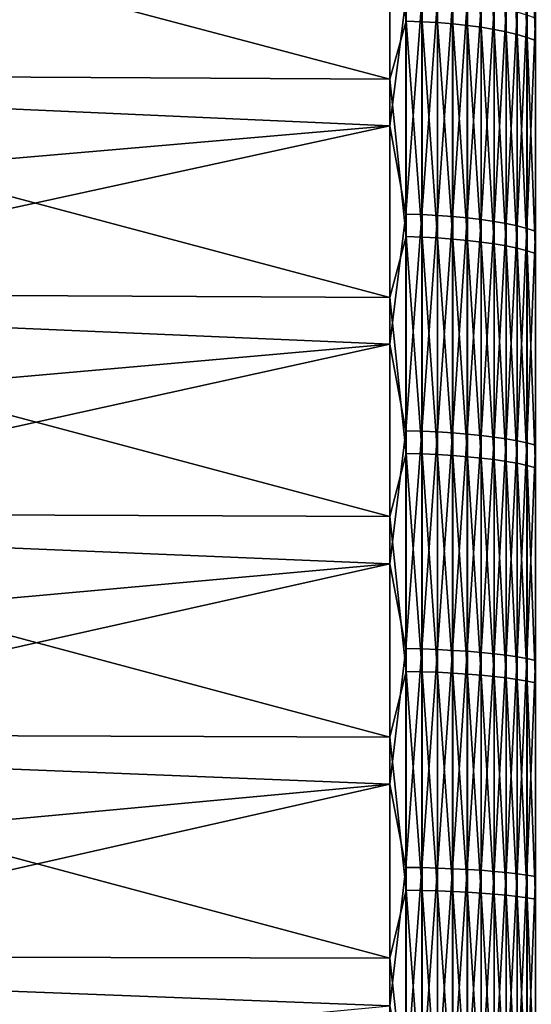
# Model space of a CAD drawing. Header units: metres. Extents: x -2 to 102, y -85 to 102.
# Tile 99 of 256: x 4.44 to 10.38, y 7.48 to 18.92. Entities that reach past the tile are written whole.
import ezdxf

# ---------------------------------------------------------------- set-up
doc = ezdxf.new("R2010")
doc.units = ezdxf.units.M
doc.layers.add('solid_21064300', color=7, linetype='CONTINUOUS')

msp = doc.modelspace()

# ---------------------------------------------------------------- linework, layer by layer
at = {"layer": 'solid_21064300'}
for points in [[(8.92717, 18.902748, -82.596184), (8.740137, 20.742247, -82.167656), (8.92717, 21.388779, -81.987579)], [(8.92717, 21.388779, -81.987579), (9.112282, 21.380905, -81.957397), (9.112282, 18.895788, -82.565781)], [(8.92717, 18.902748, -82.596184), (8.92717, 21.388779, -81.987579), (9.112282, 18.895788, -82.565781)], [(9.112282, 21.380905, -81.957397), (9.293654, 21.368685, -81.910561), (9.293654, 18.884989, -82.518593)], [(9.112282, 18.895788, -82.565781), (9.112282, 21.380905, -81.957397), (9.293654, 18.884989, -82.518593)], [(9.293654, 21.368685, -81.910561), (9.469689, 21.352226, -81.847473), (9.469689, 18.870443, -82.455032)], [(9.293654, 18.884989, -82.518593), (9.293654, 21.368685, -81.910561), (9.469689, 18.870443, -82.455032)], [(9.469689, 21.352226, -81.847473), (9.638835, 21.331675, -81.768692), (9.638835, 18.85228, -82.375664)], [(9.469689, 18.870443, -82.455032), (9.469689, 21.352226, -81.847473), (9.638835, 18.85228, -82.375664)], [(9.638835, 21.331675, -81.768692), (9.799603, 21.307209, -81.674911), (9.799603, 18.830658, -82.281189)], [(9.638835, 18.85228, -82.375664), (9.638835, 21.331675, -81.768692), (9.799603, 18.830658, -82.281189)], [(9.799603, 21.307209, -81.674911), (9.950575, 21.279047, -81.566956), (9.950575, 18.805771, -82.17244)], [(9.799603, 18.830658, -82.281189), (9.799603, 21.307209, -81.674911), (9.950575, 18.805771, -82.17244)], [(9.950575, 21.279047, -81.566956), (10.090423, 21.247437, -81.445786), (10.090423, 18.777834, -82.050369)], [(9.950575, 18.805771, -82.17244), (9.950575, 21.279047, -81.566956), (10.090423, 18.777834, -82.050369)], [(10.090423, 21.247437, -81.445786), (10.217914, 21.212654, -81.312462), (10.217914, 18.747093, -81.916054)], [(10.090423, 18.777834, -82.050369), (10.090423, 21.247437, -81.445786), (10.217914, 18.747093, -81.916054)], [(10.217914, 21.212654, -81.312462), (10.331923, 21.175009, -81.168159), (10.331923, 18.713823, -81.770676)], [(10.217914, 18.747093, -81.916054), (10.217914, 21.212654, -81.312462), (10.331923, 18.713823, -81.770676)], [(10.331923, 21.175009, -81.168159), (10.43145, 21.13483, -81.014145), (10.43145, 18.678316, -81.615517)], [(10.331923, 18.713823, -81.770676), (10.331923, 21.175009, -81.168159), (10.43145, 18.678316, -81.615517)], [(8.740137, 18.226801, -82.761993), (-0.986912, 18.281624, -83.010735), (-0.986912, 20.80463, -82.414604)], [(8.740137, 20.742247, -82.167656), (8.740137, 18.226801, -82.761993), (-0.986912, 20.80463, -82.414604)], [(8.92717, 18.902748, -82.596184), (8.740137, 18.226801, -82.761993), (8.740137, 20.742247, -82.167656)], [(8.740137, 20.20528, 82.301338), (-0.986912, 19.389694, 82.758926), (-0.986912, 18.120836, 83.045982)], [(8.740137, 17.686007, 82.879242), (8.740137, 20.20528, 82.301338), (-0.986912, 18.120836, 83.045982)], [(8.924562, 19.162777, 82.53656), (8.740137, 20.20528, 82.301338), (8.740137, 17.686007, 82.879242)], [(8.924562, 19.162777, 82.53656), (8.740137, 17.686007, 82.879242), (8.924562, 16.66118, 83.077682)], [(8.924562, 19.162777, 82.53656), (8.924562, 16.66118, 83.077682), (9.109715, 19.155777, 82.506416)], [(8.924562, 16.66118, 83.077682), (9.109715, 16.655094, 83.04734), (9.109715, 19.155777, 82.506416)], [(9.109715, 19.155777, 82.506416), (9.109715, 16.655094, 83.04734), (9.291151, 19.144884, 82.459496)], [(9.109715, 16.655094, 83.04734), (9.291151, 16.645622, 83.000107), (9.291151, 19.144884, 82.459496)], [(9.291151, 19.144884, 82.459496), (9.291151, 16.645622, 83.000107), (9.467271, 19.13019, 82.39621)], [(9.291151, 16.645622, 83.000107), (9.467271, 16.632847, 82.936409), (9.467271, 19.13019, 82.39621)], [(9.467271, 19.13019, 82.39621), (9.467271, 16.632847, 82.936409), (9.636523, 19.111828, 82.317116)], [(9.467271, 16.632847, 82.936409), (9.636523, 16.616882, 82.856796), (9.636523, 19.111828, 82.317116)], [(9.636523, 19.111828, 82.317116), (9.636523, 16.616882, 82.856796), (9.797419, 19.089956, 82.222916)], [(9.636523, 16.616882, 82.856796), (9.797419, 16.597866, 82.761978), (9.797419, 19.089956, 82.222916)], [(9.797419, 19.089956, 82.222916), (9.797419, 16.597866, 82.761978), (9.948537, 19.06477, 82.114433)], [(9.797419, 16.597866, 82.761978), (9.948537, 16.575968, 82.652786), (9.948537, 19.06477, 82.114433)], [(9.948537, 19.06477, 82.114433), (9.948537, 16.575968, 82.652786), (10.08855, 19.036489, 81.99263)], [(9.948537, 16.575968, 82.652786), (10.08855, 16.55138, 82.530182), (10.08855, 19.036489, 81.99263)], [(10.08855, 19.036489, 81.99263), (10.08855, 16.55138, 82.530182), (10.216221, 19.005367, 81.858574)], [(10.08855, 16.55138, 82.530182), (10.216221, 16.524319, 82.395248), (10.216221, 19.005367, 81.858574)], [(10.216221, 19.005367, 81.858574), (10.216221, 16.524319, 82.395248), (10.330427, 18.971672, 81.713455)], [(8.92717, 16.399469, -83.129425), (8.740137, 18.226801, -82.761993), (8.92717, 18.902748, -82.596184)], [(8.92717, 18.902748, -82.596184), (9.112282, 18.895788, -82.565781), (9.112282, 16.393433, -83.098824)], [(8.92717, 16.399469, -83.129425), (8.92717, 18.902748, -82.596184), (9.112282, 16.393433, -83.098824)], [(9.112282, 18.895788, -82.565781), (9.293654, 18.884989, -82.518593), (9.293654, 16.384062, -83.051323)], [(9.112282, 16.393433, -83.098824), (9.112282, 18.895788, -82.565781), (9.293654, 16.384062, -83.051323)], [(9.293654, 18.884989, -82.518593), (9.469689, 18.870443, -82.455032), (9.469689, 16.371443, -82.987358)], [(9.293654, 16.384062, -83.051323), (9.293654, 18.884989, -82.518593), (9.469689, 16.371443, -82.987358)], [(9.469689, 18.870443, -82.455032), (9.638835, 18.85228, -82.375664), (9.638835, 16.355684, -82.907478)], [(9.469689, 16.371443, -82.987358), (9.469689, 18.870443, -82.455032), (9.638835, 16.355684, -82.907478)], [(10.216221, 16.524319, 82.395248), (10.330427, 16.495024, 82.249176), (10.330427, 18.971672, 81.713455)], [(10.330427, 18.971672, 81.713455), (10.330427, 16.495024, 82.249176), (10.430161, 18.935705, 81.55854)], [(10.330427, 16.495024, 82.249176), (10.430161, 16.463753, 82.093246), (10.430161, 18.935705, 81.55854)], [(9.638835, 18.85228, -82.375664), (9.799603, 18.830658, -82.281189), (9.799603, 16.336927, -82.812393)], [(9.638835, 16.355684, -82.907478), (9.638835, 18.85228, -82.375664), (9.799603, 16.336927, -82.812393)], [(9.799603, 18.830658, -82.281189), (9.950575, 18.805771, -82.17244), (9.950575, 16.315334, -82.702942)], [(9.799603, 16.336927, -82.812393), (9.799603, 18.830658, -82.281189), (9.950575, 16.315334, -82.702942)], [(9.950575, 18.805771, -82.17244), (10.090423, 18.777834, -82.050369), (10.090423, 16.291098, -82.580078)], [(9.950575, 16.315334, -82.702942), (9.950575, 18.805771, -82.17244), (10.090423, 16.291098, -82.580078)], [(10.090423, 18.777834, -82.050369), (10.217914, 18.747093, -81.916054), (10.217914, 16.264429, -82.444901)], [(10.090423, 16.291098, -82.580078), (10.090423, 18.777834, -82.050369), (10.217914, 16.264429, -82.444901)], [(10.217914, 18.747093, -81.916054), (10.331923, 18.713823, -81.770676), (10.331923, 16.235565, -82.298584)], [(10.217914, 16.264429, -82.444901), (10.217914, 18.747093, -81.916054), (10.331923, 16.235565, -82.298584)], [(10.331923, 18.713823, -81.770676), (10.43145, 18.678316, -81.615517), (10.43145, 16.204758, -82.142426)], [(10.331923, 16.235565, -82.298584), (10.331923, 18.713823, -81.770676), (10.43145, 16.204758, -82.142426)], [(8.740137, 15.6944, -83.27935), (-0.986912, 15.741613, -83.529648), (-0.986912, 18.281624, -83.010735)], [(8.740137, 18.226801, -82.761993), (8.740137, 15.6944, -83.27935), (-0.986912, 18.281624, -83.010735)], [(8.92717, 16.399469, -83.129425), (8.740137, 15.6944, -83.27935), (8.740137, 18.226801, -82.761993)], [(8.740137, 17.686007, 82.879242), (-0.986912, 18.120836, 83.045982), (-0.986912, 16.847733, 83.313591)], [(8.740137, 17.686007, 82.879242), (-0.986912, 16.847733, 83.313591), (-0.986912, 15.570683, 83.561676)], [(8.740137, 15.150281, 83.380051), (8.740137, 17.686007, 82.879242), (-0.986912, 15.570683, 83.561676)], [(8.924562, 16.66118, 83.077682), (8.740137, 17.686007, 82.879242), (8.740137, 15.150281, 83.380051)], [(8.924562, 16.66118, 83.077682), (8.740137, 15.150281, 83.380051), (8.924562, 14.144382, 83.542999)], [(8.924562, 16.66118, 83.077682), (8.924562, 14.144382, 83.542999), (9.109715, 16.655094, 83.04734)], [(8.924562, 14.144382, 83.542999), (9.109715, 14.139215, 83.512489), (9.109715, 16.655094, 83.04734)], [(9.109715, 16.655094, 83.04734), (9.109715, 14.139215, 83.512489), (9.291151, 16.645622, 83.000107)], [(9.109715, 14.139215, 83.512489), (9.291151, 14.131174, 83.464989), (9.291151, 16.645622, 83.000107)], [(9.291151, 16.645622, 83.000107), (9.291151, 14.131174, 83.464989), (9.467271, 16.632847, 82.936409)], [(9.291151, 14.131174, 83.464989), (9.467271, 14.120329, 83.400932), (9.467271, 16.632847, 82.936409)], [(9.467271, 16.632847, 82.936409), (9.467271, 14.120329, 83.400932), (9.636523, 16.616882, 82.856796)], [(9.467271, 14.120329, 83.400932), (9.636523, 14.106774, 83.320877), (9.636523, 16.616882, 82.856796)], [(9.636523, 16.616882, 82.856796), (9.636523, 14.106774, 83.320877), (9.797419, 16.597866, 82.761978)], [(9.636523, 14.106774, 83.320877), (9.797419, 14.090631, 83.225525), (9.797419, 16.597866, 82.761978)], [(9.797419, 16.597866, 82.761978), (9.797419, 14.090631, 83.225525), (9.948537, 16.575968, 82.652786)], [(9.797419, 14.090631, 83.225525), (9.948537, 14.072041, 83.115723), (9.948537, 16.575968, 82.652786)], [(9.948537, 16.575968, 82.652786), (9.948537, 14.072041, 83.115723), (10.08855, 16.55138, 82.530182)], [(9.948537, 14.072041, 83.115723), (10.08855, 14.051167, 82.992432), (10.08855, 16.55138, 82.530182)], [(10.08855, 16.55138, 82.530182), (10.08855, 14.051167, 82.992432), (10.216221, 16.524319, 82.395248)], [(10.08855, 14.051167, 82.992432), (10.216221, 14.028194, 82.856743), (10.216221, 16.524319, 82.395248)], [(10.216221, 16.524319, 82.395248), (10.216221, 14.028194, 82.856743), (10.330427, 16.495024, 82.249176)], [(10.216221, 14.028194, 82.856743), (10.330427, 14.003325, 82.709854), (10.330427, 16.495024, 82.249176)], [(10.330427, 16.495024, 82.249176), (10.330427, 14.003325, 82.709854), (10.430161, 16.463753, 82.093246)], [(8.92717, 13.881227, -83.586807), (8.740137, 15.6944, -83.27935), (8.92717, 16.399469, -83.129425)], [(8.92717, 16.399469, -83.129425), (9.112282, 16.393433, -83.098824), (9.112282, 13.876117, -83.556038)], [(8.92717, 13.881227, -83.586807), (8.92717, 16.399469, -83.129425), (9.112282, 13.876117, -83.556038)], [(9.112282, 16.393433, -83.098824), (9.293654, 16.384062, -83.051323), (9.293654, 13.868186, -83.508286)], [(9.112282, 13.876117, -83.556038), (9.112282, 16.393433, -83.098824), (9.293654, 13.868186, -83.508286)], [(9.293654, 16.384062, -83.051323), (9.469689, 16.371443, -82.987358), (9.469689, 13.857505, -83.443962)], [(9.293654, 13.868186, -83.508286), (9.293654, 16.384062, -83.051323), (9.469689, 13.857505, -83.443962)], [(9.469689, 16.371443, -82.987358), (9.638835, 16.355684, -82.907478), (9.638835, 13.844167, -83.363647)], [(9.469689, 13.857505, -83.443962), (9.469689, 16.371443, -82.987358), (9.638835, 13.844167, -83.363647)], [(9.638835, 16.355684, -82.907478), (9.799603, 16.336927, -82.812393), (9.799603, 13.828289, -83.268036)], [(9.638835, 13.844167, -83.363647), (9.638835, 16.355684, -82.907478), (9.799603, 13.828289, -83.268036)], [(10.330427, 14.003325, 82.709854), (10.430161, 13.976776, 82.553047), (10.430161, 16.463753, 82.093246)], [(9.799603, 16.336927, -82.812393), (9.950575, 16.315334, -82.702942), (9.950575, 13.810012, -83.157982)], [(9.799603, 13.828289, -83.268036), (9.799603, 16.336927, -82.812393), (9.950575, 13.810012, -83.157982)], [(9.950575, 16.315334, -82.702942), (10.090423, 16.291098, -82.580078), (10.090423, 13.789496, -83.034447)], [(9.950575, 13.810012, -83.157982), (9.950575, 16.315334, -82.702942), (10.090423, 13.789496, -83.034447)], [(10.090423, 16.291098, -82.580078), (10.217914, 16.264429, -82.444901), (10.217914, 13.766923, -82.898521)], [(10.090423, 13.789496, -83.034447), (10.090423, 16.291098, -82.580078), (10.217914, 13.766923, -82.898521)], [(10.217914, 16.264429, -82.444901), (10.331923, 16.235565, -82.298584), (10.331923, 13.742491, -82.751404)], [(10.217914, 13.766923, -82.898521), (10.217914, 16.264429, -82.444901), (10.331923, 13.742491, -82.751404)], [(10.331923, 16.235565, -82.298584), (10.43145, 16.204758, -82.142426), (10.43145, 13.716415, -82.594383)], [(10.331923, 13.742491, -82.751404), (10.331923, 16.235565, -82.298584), (10.43145, 13.716415, -82.594383)], [(8.740137, 13.147399, -83.719231), (-0.986912, 13.186959, -83.970856), (-0.986912, 15.741613, -83.529648)], [(8.740137, 15.6944, -83.27935), (8.740137, 13.147399, -83.719231), (-0.986912, 15.741613, -83.529648)], [(8.92717, 13.881227, -83.586807), (8.740137, 13.147399, -83.719231), (8.740137, 15.6944, -83.27935)], [(8.740137, 15.150281, 83.380051), (-0.986912, 15.570683, 83.561676), (-0.986912, 14.289987, 83.790192)], [(8.740137, 15.150281, 83.380051), (-0.986912, 14.289987, 83.790192), (-0.986912, 13.005943, 83.999077)], [(8.740137, 12.600462, 83.803291), (8.740137, 15.150281, 83.380051), (-0.986912, 13.005943, 83.999077)], [(8.924562, 14.144382, 83.542999), (8.740137, 15.150281, 83.380051), (8.740137, 12.600462, 83.803291)], [(8.924562, 14.144382, 83.542999), (8.740137, 12.600462, 83.803291), (8.924562, 11.614677, 83.932091)], [(8.924562, 14.144382, 83.542999), (8.924562, 11.614677, 83.932091), (9.109715, 14.139215, 83.512489)], [(8.924562, 11.614677, 83.932091), (9.109715, 11.610435, 83.901436), (9.109715, 14.139215, 83.512489)], [(9.109715, 14.139215, 83.512489), (9.109715, 11.610435, 83.901436), (9.291151, 14.131174, 83.464989)], [(9.109715, 11.610435, 83.901436), (9.291151, 11.603832, 83.853714), (9.291151, 14.131174, 83.464989)], [(9.291151, 14.131174, 83.464989), (9.291151, 11.603832, 83.853714), (9.467271, 14.120329, 83.400932)], [(9.291151, 11.603832, 83.853714), (9.467271, 11.594926, 83.78936), (9.467271, 14.120329, 83.400932)], [(9.467271, 14.120329, 83.400932), (9.467271, 11.594926, 83.78936), (9.636523, 14.106774, 83.320877)], [(9.467271, 11.594926, 83.78936), (9.636523, 11.583797, 83.708931), (9.636523, 14.106774, 83.320877)], [(9.636523, 14.106774, 83.320877), (9.636523, 11.583797, 83.708931), (9.797419, 14.090631, 83.225525)], [(9.636523, 11.583797, 83.708931), (9.797419, 11.57054, 83.613136), (9.797419, 14.090631, 83.225525)], [(9.797419, 14.090631, 83.225525), (9.797419, 11.57054, 83.613136), (9.948537, 14.072041, 83.115723)], [(9.797419, 11.57054, 83.613136), (9.948537, 11.555275, 83.502823), (9.948537, 14.072041, 83.115723)], [(9.948537, 14.072041, 83.115723), (9.948537, 11.555275, 83.502823), (10.08855, 14.051167, 82.992432)], [(9.948537, 11.555275, 83.502823), (10.08855, 11.538135, 83.37896), (10.08855, 14.051167, 82.992432)], [(10.08855, 14.051167, 82.992432), (10.08855, 11.538135, 83.37896), (10.216221, 14.028194, 82.856743)], [(10.08855, 11.538135, 83.37896), (10.216221, 11.51927, 83.242638), (10.216221, 14.028194, 82.856743)], [(10.216221, 14.028194, 82.856743), (10.216221, 11.51927, 83.242638), (10.330427, 14.003325, 82.709854)], [(10.216221, 11.51927, 83.242638), (10.330427, 11.498848, 83.095062), (10.330427, 14.003325, 82.709854)], [(10.330427, 14.003325, 82.709854), (10.330427, 11.498848, 83.095062), (10.430161, 13.976776, 82.553047)], [(10.330427, 11.498848, 83.095062), (10.430161, 11.477048, 82.937523), (10.430161, 13.976776, 82.553047)], [(8.92717, 11.350319, -83.967934), (8.740137, 13.147399, -83.719231), (8.92717, 13.881227, -83.586807)], [(8.92717, 13.881227, -83.586807), (9.112282, 13.876117, -83.556038), (9.112282, 11.346141, -83.937019)], [(8.92717, 11.350319, -83.967934), (8.92717, 13.881227, -83.586807), (9.112282, 11.346141, -83.937019)], [(9.112282, 13.876117, -83.556038), (9.293654, 13.868186, -83.508286), (9.293654, 11.339657, -83.889046)], [(9.112282, 11.346141, -83.937019), (9.112282, 13.876117, -83.556038), (9.293654, 11.339657, -83.889046)], [(9.293654, 13.868186, -83.508286), (9.469689, 13.857505, -83.443962), (9.469689, 11.330922, -83.824432)], [(9.293654, 11.339657, -83.889046), (9.293654, 13.868186, -83.508286), (9.469689, 11.330922, -83.824432)], [(9.469689, 13.857505, -83.443962), (9.638835, 13.844167, -83.363647), (9.638835, 11.320016, -83.743752)], [(9.469689, 11.330922, -83.824432), (9.469689, 13.857505, -83.443962), (9.638835, 11.320016, -83.743752)], [(9.638835, 13.844167, -83.363647), (9.799603, 13.828289, -83.268036), (9.799603, 11.307034, -83.647705)], [(9.638835, 11.320016, -83.743752), (9.638835, 13.844167, -83.363647), (9.799603, 11.307034, -83.647705)], [(9.799603, 13.828289, -83.268036), (9.950575, 13.810012, -83.157982), (9.950575, 11.292089, -83.537148)], [(9.799603, 11.307034, -83.647705), (9.799603, 13.828289, -83.268036), (9.950575, 11.292089, -83.537148)], [(9.950575, 13.810012, -83.157982), (10.090423, 13.789496, -83.034447), (10.090423, 11.275313, -83.413048)], [(9.950575, 11.292089, -83.537148), (9.950575, 13.810012, -83.157982), (10.090423, 11.275313, -83.413048)], [(10.090423, 13.789496, -83.034447), (10.217914, 13.766923, -82.898521), (10.217914, 11.256856, -83.276505)], [(10.090423, 11.275313, -83.413048), (10.090423, 13.789496, -83.034447), (10.217914, 11.256856, -83.276505)], [(10.217914, 13.766923, -82.898521), (10.331923, 13.742491, -82.751404), (10.331923, 11.236878, -83.128716)], [(10.217914, 11.256856, -83.276505), (10.217914, 13.766923, -82.898521), (10.331923, 11.236878, -83.128716)], [(10.331923, 13.742491, -82.751404), (10.43145, 13.716415, -82.594383), (10.43145, 11.215557, -82.970985)], [(10.331923, 11.236878, -83.128716), (10.331923, 13.742491, -82.751404), (10.43145, 11.215557, -82.970985)], [(8.740137, 10.588167, -84.081238), (-0.986912, 10.620038, -84.333946), (-0.986912, 13.186959, -83.970856)], [(8.740137, 13.147399, -83.719231), (8.740137, 10.588167, -84.081238), (-0.986912, 13.186959, -83.970856)], [(8.92717, 11.350319, -83.967934), (8.740137, 10.588167, -84.081238), (8.740137, 13.147399, -83.719231)], [(8.740137, 12.600462, 83.803291), (-0.986912, 13.005943, 83.999077), (-0.986912, 11.718853, 84.188293)], [(8.740137, 12.600462, 83.803291), (-0.986912, 11.718853, 84.188293), (-0.986912, 10.429017, 84.35778)], [(8.740137, 10.038921, 84.148582), (8.740137, 12.600462, 83.803291), (-0.986912, 10.429017, 84.35778)], [(8.924562, 11.614677, 83.932091), (8.740137, 12.600462, 83.803291), (8.740137, 10.038921, 84.148582)], [(8.924562, 11.614677, 83.932091), (8.740137, 10.038921, 84.148582), (8.924562, 9.074375, 84.244598)], [(8.924562, 11.614677, 83.932091), (8.924562, 9.074375, 84.244598), (9.109715, 11.610435, 83.901436)], [(8.924562, 9.074375, 84.244598), (9.109715, 9.071061, 84.213829), (9.109715, 11.610435, 83.901436)], [(9.109715, 11.610435, 83.901436), (9.109715, 9.071061, 84.213829), (9.291151, 11.603832, 83.853714)], [(9.109715, 9.071061, 84.213829), (9.291151, 9.065902, 84.165932), (9.291151, 11.603832, 83.853714)], [(9.291151, 11.603832, 83.853714), (9.291151, 9.065902, 84.165932), (9.467271, 11.594926, 83.78936)], [(9.291151, 9.065902, 84.165932), (9.467271, 9.058944, 84.101334), (9.467271, 11.594926, 83.78936)], [(9.467271, 11.594926, 83.78936), (9.467271, 9.058944, 84.101334), (9.636523, 11.583797, 83.708931)], [(9.467271, 9.058944, 84.101334), (9.636523, 9.050248, 84.020607), (9.636523, 11.583797, 83.708931)], [(9.636523, 11.583797, 83.708931), (9.636523, 9.050248, 84.020607), (9.797419, 11.57054, 83.613136)], [(9.636523, 9.050248, 84.020607), (9.797419, 9.039891, 83.924454), (9.797419, 11.57054, 83.613136)], [(9.797419, 11.57054, 83.613136), (9.797419, 9.039891, 83.924454), (9.948537, 11.555275, 83.502823)], [(9.797419, 9.039891, 83.924454), (9.948537, 9.027965, 83.813728), (9.948537, 11.555275, 83.502823)], [(9.948537, 11.555275, 83.502823), (9.948537, 9.027965, 83.813728), (10.08855, 11.538135, 83.37896)], [(9.948537, 9.027965, 83.813728), (10.08855, 9.014573, 83.689407), (10.08855, 11.538135, 83.37896)], [(10.08855, 11.538135, 83.37896), (10.08855, 9.014573, 83.689407), (10.216221, 11.51927, 83.242638)], [(10.08855, 9.014573, 83.689407), (10.216221, 8.999835, 83.552582), (10.216221, 11.51927, 83.242638)], [(10.216221, 11.51927, 83.242638), (10.216221, 8.999835, 83.552582), (10.330427, 11.498848, 83.095062)], [(10.216221, 8.999835, 83.552582), (10.330427, 8.983879, 83.404449), (10.330427, 11.498848, 83.095062)], [(10.330427, 11.498848, 83.095062), (10.330427, 8.983879, 83.404449), (10.430161, 11.477048, 82.937523)], [(10.330427, 8.983879, 83.404449), (10.430161, 8.966847, 83.24633), (10.430161, 11.477048, 82.937523)], [(8.92717, 8.809055, -84.272438), (8.740137, 10.588167, -84.081238), (8.92717, 11.350319, -83.967934)], [(8.92717, 11.350319, -83.967934), (9.112282, 11.346141, -83.937019), (9.112282, 8.805813, -84.241417)], [(8.92717, 8.809055, -84.272438), (8.92717, 11.350319, -83.967934), (9.112282, 8.805813, -84.241417)], [(9.112282, 11.346141, -83.937019), (9.293654, 11.339657, -83.889046), (9.293654, 8.800779, -84.193268)], [(9.112282, 8.805813, -84.241417), (9.112282, 11.346141, -83.937019), (9.293654, 8.800779, -84.193268)], [(9.293654, 11.339657, -83.889046), (9.469689, 11.330922, -83.824432), (9.469689, 8.794002, -84.128426)], [(9.293654, 8.800779, -84.193268), (9.293654, 11.339657, -83.889046), (9.469689, 8.794002, -84.128426)], [(9.469689, 11.330922, -83.824432), (9.638835, 11.320016, -83.743752), (9.638835, 8.785537, -84.047447)], [(9.469689, 8.794002, -84.128426), (9.469689, 11.330922, -83.824432), (9.638835, 8.785537, -84.047447)], [(9.638835, 11.320016, -83.743752), (9.799603, 11.307034, -83.647705), (9.799603, 8.77546, -83.95105)], [(9.638835, 8.785537, -84.047447), (9.638835, 11.320016, -83.743752), (9.799603, 8.77546, -83.95105)], [(9.799603, 11.307034, -83.647705), (9.950575, 11.292089, -83.537148), (9.950575, 8.763862, -83.840096)], [(9.799603, 8.77546, -83.95105), (9.799603, 11.307034, -83.647705), (9.950575, 8.763862, -83.840096)], [(9.950575, 11.292089, -83.537148), (10.090423, 11.275313, -83.413048), (10.090423, 8.750843, -83.715546)], [(9.950575, 8.763862, -83.840096), (9.950575, 11.292089, -83.537148), (10.090423, 8.750843, -83.715546)], [(10.090423, 11.275313, -83.413048), (10.217914, 11.256856, -83.276505), (10.217914, 8.736518, -83.578506)], [(10.090423, 8.750843, -83.715546), (10.090423, 11.275313, -83.413048), (10.217914, 8.736518, -83.578506)], [(10.217914, 11.256856, -83.276505), (10.331923, 11.236878, -83.128716), (10.331923, 8.721013, -83.430176)], [(10.217914, 8.736518, -83.578506), (10.217914, 11.256856, -83.276505), (10.331923, 8.721013, -83.430176)], [(10.331923, 11.236878, -83.128716), (10.43145, 11.215557, -82.970985), (10.43145, 8.704466, -83.271873)], [(10.331923, 8.721013, -83.430176), (10.331923, 11.236878, -83.128716), (10.43145, 8.704466, -83.271873)], [(8.740137, 8.019087, -84.365028), (-0.986912, 8.043237, -84.618591), (-0.986912, 10.620038, -84.333946)], [(8.740137, 10.588167, -84.081238), (8.740137, 8.019087, -84.365028), (-0.986912, 10.620038, -84.333946)], [(8.92717, 8.809055, -84.272438), (8.740137, 8.019087, -84.365028), (8.740137, 10.588167, -84.081238)], [(8.740137, 10.038921, 84.148582), (-0.986912, 10.429017, 84.35778), (-0.986912, 9.136739, 84.507515)], [(8.740137, 10.038921, 84.148582), (-0.986912, 9.136739, 84.507515), (-0.986912, 7.84232, 84.637451)], [(8.740137, 7.468043, 84.415596), (8.740137, 10.038921, 84.148582), (-0.986912, 7.84232, 84.637451)], [(8.924562, 9.074375, 84.244598), (8.740137, 10.038921, 84.148582), (8.740137, 7.468043, 84.415596)], [(8.924562, 9.074375, 84.244598), (8.740137, 7.468043, 84.415596), (8.924562, 6.525794, 84.480232)], [(8.924562, 9.074375, 84.244598), (8.924562, 6.525794, 84.480232), (9.109715, 9.071061, 84.213829)], [(8.924562, 6.525794, 84.480232), (9.109715, 6.52341, 84.449379), (9.109715, 9.071061, 84.213829)], [(9.109715, 9.071061, 84.213829), (9.109715, 6.52341, 84.449379), (9.291151, 9.065902, 84.165932)], [(9.109715, 6.52341, 84.449379), (9.291151, 6.5197, 84.401352), (9.291151, 9.065902, 84.165932)], [(9.291151, 9.065902, 84.165932), (9.291151, 6.5197, 84.401352), (9.467271, 9.058944, 84.101334)], [(9.291151, 6.5197, 84.401352), (9.467271, 6.514696, 84.336578), (9.467271, 9.058944, 84.101334)], [(9.467271, 9.058944, 84.101334), (9.467271, 6.514696, 84.336578), (9.636523, 9.050248, 84.020607)], [(9.467271, 6.514696, 84.336578), (9.636523, 6.508443, 84.255623), (9.636523, 9.050248, 84.020607)], [(9.636523, 9.050248, 84.020607), (9.636523, 6.508443, 84.255623), (9.797419, 9.039891, 83.924454)], [(9.636523, 6.508443, 84.255623), (9.797419, 6.500995, 84.159203), (9.797419, 9.039891, 83.924454)], [(9.797419, 9.039891, 83.924454), (9.797419, 6.500995, 84.159203), (9.948537, 9.027965, 83.813728)], [(9.797419, 6.500995, 84.159203), (9.948537, 6.492418, 84.048164), (9.948537, 9.027965, 83.813728)], [(9.948537, 9.027965, 83.813728), (9.948537, 6.492418, 84.048164), (10.08855, 9.014573, 83.689407)], [(9.948537, 6.492418, 84.048164), (10.08855, 6.482787, 83.923492), (10.08855, 9.014573, 83.689407)], [(10.08855, 9.014573, 83.689407), (10.08855, 6.482787, 83.923492), (10.216221, 8.999835, 83.552582)], [(10.08855, 6.482787, 83.923492), (10.216221, 6.472188, 83.786285), (10.216221, 8.999835, 83.552582)], [(10.216221, 8.999835, 83.552582), (10.216221, 6.472188, 83.786285), (10.330427, 8.983879, 83.404449)], [(10.216221, 6.472188, 83.786285), (10.330427, 6.460714, 83.637741), (10.330427, 8.983879, 83.404449)], [(10.330427, 8.983879, 83.404449), (10.330427, 6.460714, 83.637741), (10.430161, 8.966847, 83.24633)], [(10.330427, 6.460714, 83.637741), (10.430161, 6.448465, 83.479179), (10.430161, 8.966847, 83.24633)], [(8.92717, 6.259754, -84.500053), (8.740137, 8.019087, -84.365028), (8.92717, 8.809055, -84.272438)], [(8.92717, 8.809055, -84.272438), (9.112282, 8.805813, -84.241417), (9.112282, 6.257449, -84.468948)], [(8.92717, 6.259754, -84.500053), (8.92717, 8.809055, -84.272438), (9.112282, 6.257449, -84.468948)], [(9.112282, 8.805813, -84.241417), (9.293654, 8.800779, -84.193268), (9.293654, 6.253873, -84.42067)], [(9.112282, 6.257449, -84.468948), (9.112282, 8.805813, -84.241417), (9.293654, 6.253873, -84.42067)], [(9.293654, 8.800779, -84.193268), (9.469689, 8.794002, -84.128426), (9.469689, 6.249056, -84.355644)], [(9.293654, 6.253873, -84.42067), (9.293654, 8.800779, -84.193268), (9.469689, 6.249056, -84.355644)], [(9.469689, 8.794002, -84.128426), (9.638835, 8.785537, -84.047447), (9.638835, 6.243041, -84.274452)], [(9.469689, 6.249056, -84.355644), (9.469689, 8.794002, -84.128426), (9.638835, 6.243041, -84.274452)], [(9.638835, 8.785537, -84.047447), (9.799603, 8.77546, -83.95105), (9.799603, 6.235881, -84.177795)], [(9.638835, 6.243041, -84.274452), (9.638835, 8.785537, -84.047447), (9.799603, 6.235881, -84.177795)], [(9.799603, 8.77546, -83.95105), (9.950575, 8.763862, -83.840096), (9.950575, 6.227639, -84.066536)], [(9.799603, 6.235881, -84.177795), (9.799603, 8.77546, -83.95105), (9.950575, 6.227639, -84.066536)], [(9.950575, 8.763862, -83.840096), (10.090423, 8.750843, -83.715546), (10.090423, 6.218388, -83.94165)], [(9.950575, 6.227639, -84.066536), (9.950575, 8.763862, -83.840096), (10.090423, 6.218388, -83.94165)], [(10.090423, 8.750843, -83.715546), (10.217914, 8.736518, -83.578506), (10.217914, 6.208208, -83.804245)], [(10.090423, 6.218388, -83.94165), (10.090423, 8.750843, -83.715546), (10.217914, 6.208208, -83.804245)], [(10.217914, 8.736518, -83.578506), (10.331923, 8.721013, -83.430176), (10.331923, 6.197191, -83.655518)], [(10.217914, 6.208208, -83.804245), (10.217914, 8.736518, -83.578506), (10.331923, 6.197191, -83.655518)], [(10.331923, 8.721013, -83.430176), (10.43145, 8.704466, -83.271873), (10.43145, 6.185432, -83.496788)], [(10.331923, 6.197191, -83.655518), (10.331923, 8.721013, -83.430176), (10.43145, 6.185432, -83.496788)], [(8.740137, 5.442547, -84.570343), (-0.986912, 5.458954, -84.824524), (-0.986912, 8.043237, -84.618591)], [(8.740137, 8.019087, -84.365028), (8.740137, 5.442547, -84.570343), (-0.986912, 8.043237, -84.618591)], [(8.92717, 6.259754, -84.500053), (8.740137, 5.442547, -84.570343), (8.740137, 8.019087, -84.365028)], [(8.740137, 7.468043, 84.415596), (-0.986912, 7.84232, 84.637451), (-0.986912, 6.546064, 84.747559)]]:
    msp.add_3dface(points, dxfattribs=at)

doc.saveas('drawing.dxf')
